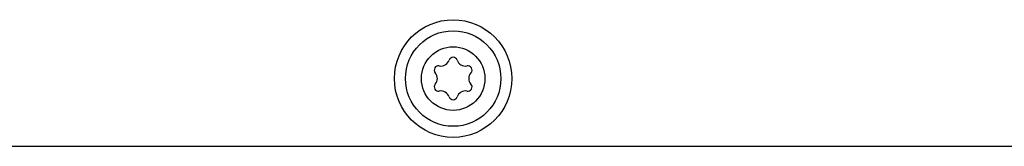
# Model space of a CAD drawing. Header units: inches. Extents: x 0 to 17, y 0 to 11.
# Tile 15 of 44: x 3.866 to 4.998, y 9.855 to 10. Entities that reach past the tile are written whole.
import ezdxf

# ---------------------------------------------------------------- set-up
doc = ezdxf.new("R2010")
doc.units = ezdxf.units.IN
doc.header["$LTSCALE"] = 0.935
doc.header["$MEASUREMENT"] = 0
doc.layers.get('0').update_dxf_attribs({"linetype": 'CONTINUOUS'})

msp = doc.modelspace()

# ---------------------------------------------------------------- linework, layer by layer
at = {"color": 7, "linetype": 'Continuous'}
msp.add_line((3.0602, 9.8549), (5.6685, 9.8549), dxfattribs=at)
for radius in [0.0675, 0.0548, 0.0365]:
    msp.add_circle((4.3644, 9.9326), radius, dxfattribs=at)
for centre, radius, start, end in [((4.3504, 9.9568), 0.00985, 258.317, 341.683), ((4.3644, 9.9522), 0.00482, 18.317, 161.683), ((4.3783, 9.9568), 0.00985, 198.317, 281.683), ((4.3475, 9.9424), 0.00482, 78.317, 221.683), ((4.3813, 9.9424), 0.00482, 318.317, 101.683), ((4.3365, 9.9326), 0.00985, 318.317, 41.683), ((4.3922, 9.9326), 0.00985, 138.317, 221.683), ((4.3475, 9.9229), 0.00482, 138.317, 281.683), ((4.3504, 9.9085), 0.00985, 18.317, 101.683), ((4.3783, 9.9085), 0.00985, 78.317, 161.683), ((4.3813, 9.9229), 0.00482, 258.317, 41.683), ((4.3644, 9.9131), 0.00482, 198.317, 341.683)]:
    msp.add_arc(centre, radius, start, end, dxfattribs=at)

doc.saveas('drawing.dxf')
